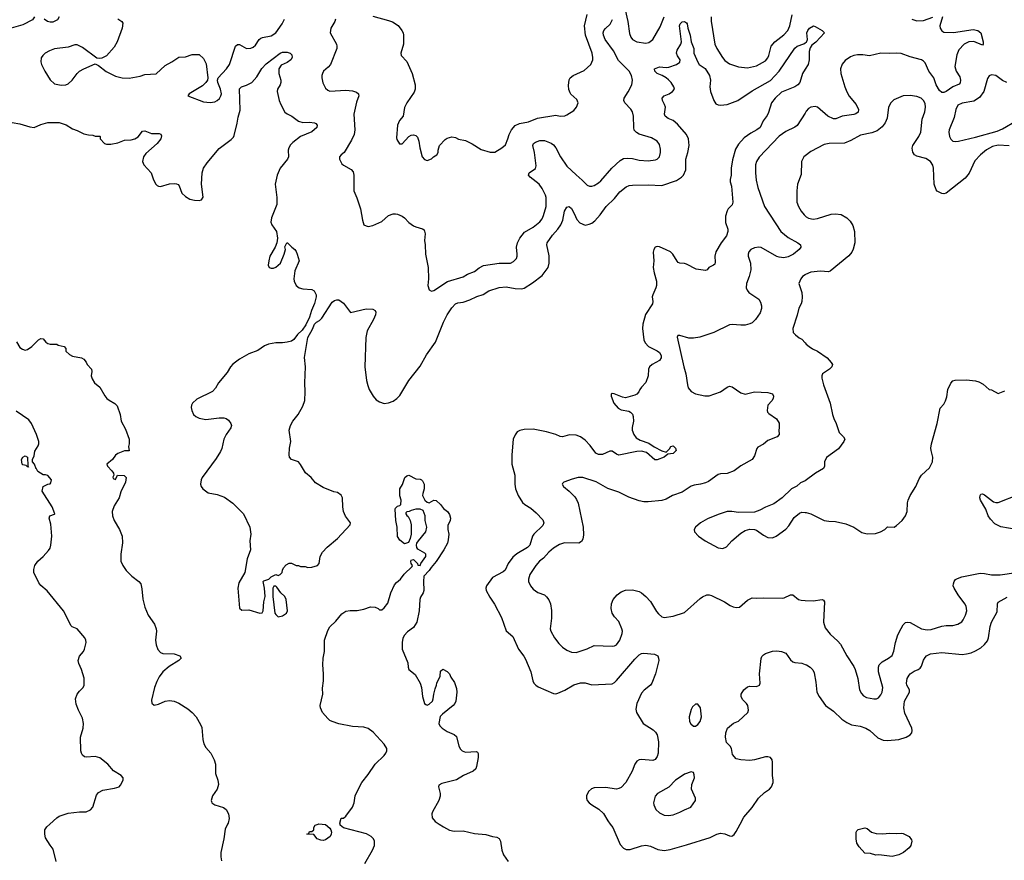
# Model space of a CAD drawing. Header units: inches. Extents: x 1793441 to 1900654, y 320892 to 470514.
# Tile 78 of 99: x 1853041 to 1861765, y 429680 to 437126. Entities that reach past the tile are written whole.
import ezdxf

# ---------------------------------------------------------------- set-up
doc = ezdxf.new("R2010")
doc.units = ezdxf.units.IN
doc.header["$MEASUREMENT"] = 0
for name, color, linetype in [('B8452', 7, 'Continuous'), ('B8453', 7, 'Continuous'), ('B8462', 7, 'Continuous'), ('B8463', 7, 'Continuous')]:
    doc.layers.add(name, color=color, linetype=linetype)

msp = doc.modelspace()

# ---------------------------------------------------------------- linework, layer by layer
at = {"layer": 'B8452', "color": 5}
for points, elevation in [([(1853363.9, 429670), (1853337.8, 429777.8), (1853310, 429813), (1853270, 429879.5), (1853262.8, 429910), (1853264.7, 429950), (1853282.9, 429977.1), (1853307.8, 430000)], 280), ([(1854883.1, 430000), (1854863.1, 429956.9), (1854850.3, 429870), (1854823.6, 429750), (1854823.6, 429710), (1854830, 429676)], 280), ([(1855720, 430000), (1855750, 429998), (1855790, 429964.7), (1855798.8, 429950), (1855802.8, 429930), (1855800.7, 429910), (1855790.8, 429890), (1855750, 429861.2), (1855730, 429854), (1855710, 429857.2), (1855678, 429870), (1855647.3, 429907.3), (1855586, 429910), (1855602, 429918), (1855610, 429934), (1855630, 429934), (1855646, 429950), (1855648, 429970), (1855658, 429990), (1855684.7, 430000)], 280), ([(1856098.4, 429650), (1856167.6, 429770), (1856183.6, 429810), (1856184.2, 429850), (1856176.2, 429870), (1856155.1, 429890), (1856114, 429914), (1855910, 429966.6), (1855881.2, 429990), (1855880.1, 430000)], 280), ([(1856756.6, 430000), (1856795.1, 429975.1), (1856850, 429946.7), (1856890, 429938.7), (1856970, 429939.5), (1857070, 429916), (1857170, 429908.8), (1857230, 429890.3), (1857270, 429884.4), (1857290, 429874), (1857300.3, 429850), (1857314, 429770), (1857326.7, 429726.7), (1857370.2, 429670.2)], 280), ([(1858274, 430000), (1858295.5, 429970), (1858360.6, 429820.6), (1858390, 429786), (1858415.2, 429775.2), (1858450, 429774.2), (1858550, 429806.7), (1858590, 429813.1), (1858630, 429805.3), (1858695.4, 429775.4), (1858750, 429767.5), (1858804.1, 429775.9), (1858950, 429815.3), (1859157.2, 429882.8), (1859217, 429910), (1859250, 429919.2), (1859290, 429914), (1859330, 429895.8), (1859350, 429894.4), (1859360.1, 429899.9), (1859372, 429908), (1859390, 429934), (1859424.3, 430000)], 320)]:
    msp.add_lwpolyline(points, dxfattribs=dict(at, elevation=elevation))
at = {"layer": 'B8453', "color": 5}
for points, elevation in [([(1858390, 437278.8), (1858430.2, 437110), (1858443.1, 437003.1), (1858454.7, 436970), (1858470, 436951.6), (1858510, 436930.2), (1858590, 436918.2), (1858614.9, 436925.1), (1858650, 436951.7), (1858716.5, 437063.5), (1858749.8, 437150)], 340), ([(1853173, 437150), (1853154.4, 437125.6), (1853070, 437079.8), (1852967, 437050)], 320), ([(1853910, 437134), (1853946.8, 437110), (1853954.4, 437094.4), (1853950.4, 437050), (1853904.4, 436930), (1853877.5, 436882.5), (1853810, 436807), (1853770, 436786), (1853750, 436781.2), (1853724.1, 436784.1), (1853598.8, 436878.8), (1853550, 436901.6), (1853530, 436902.2), (1853470, 436883.5), (1853350, 436867.3), (1853304, 436850), (1853267.3, 436830), (1853244.9, 436810), (1853232.5, 436787.5), (1853228.5, 436751.5), (1853234.4, 436730), (1853262.6, 436670), (1853312.1, 436592.1), (1853350, 436558), (1853410, 436545.5), (1853450, 436549), (1853470, 436556.5), (1853506.6, 436590), (1853549.7, 436650), (1853570, 436668.8), (1853610, 436691.8), (1853710, 436734.8), (1853740.5, 436720.5), (1853806.8, 436666.8), (1853890, 436625.3), (1853950, 436610.4), (1854012.5, 436607.5), (1854110, 436625.5), (1854150, 436639.1), (1854250, 436647.3), (1854330, 436720.5), (1854388.3, 436751.7), (1854450, 436793.4), (1854510, 436795.5), (1854570, 436818.8), (1854630, 436818), (1854670, 436782), (1854694.4, 436734.4), (1854708.5, 436611.5), (1854704.4, 436590), (1854691.5, 436568.5), (1854660.5, 436539.5), (1854542, 436470), (1854532, 436450), (1854670, 436397.6), (1854730, 436392.2), (1854770, 436398.4), (1854791.1, 436408.9), (1854812.4, 436427.6), (1854824.2, 436450), (1854828, 436470), (1854819.8, 436510), (1854797.4, 436570), (1854794.7, 436590), (1854800.5, 436610), (1854872.3, 436690), (1854898.7, 436730), (1854952.7, 436890), (1854970, 436904.9), (1854990, 436904.9), (1855050, 436870.4), (1855090, 436874.9), (1855110, 436883.6), (1855130, 436899.5), (1855164.2, 436950), (1855178.7, 436961.3), (1855192.1, 436967.9), (1855270, 436982.6), (1855310, 437010.2), (1855367.7, 437090), (1855386.6, 437130)], 340), ([(1853390.8, 437150), (1853376.3, 437123.7), (1853335.5, 437104.5), (1853310, 437103.7), (1853288.7, 437110), (1853259, 437130)], 320), ([(1855839.3, 437130), (1855834.4, 437110), (1855796.5, 437050), (1855791.8, 437010), (1855847.4, 436910), (1855852, 436890), (1855850.3, 436870), (1855793.7, 436730), (1855774.4, 436705.6), (1855734.4, 436670), (1855723.7, 436650), (1855717, 436630), (1855717, 436610), (1855727.9, 436567.9), (1855750, 436518), (1855770, 436501.3), (1855790, 436494), (1855930, 436500.9), (1855990, 436495.3), (1856024.7, 436484.7), (1856042.8, 436470), (1856044, 436464), (1856044.9, 436450), (1856024.7, 436395.3), (1856001.3, 436290), (1856010.3, 436150), (1856006, 436110), (1855982, 436058), (1855915.5, 435950), (1855890.8, 435930), (1855874.8, 435910), (1855874, 435890), (1855896.3, 435850), (1855910, 435836.3), (1855979, 435799), (1855996.9, 435776.9), (1856002, 435750), (1856002, 435610), (1856028.6, 435548.6), (1856060.5, 435450), (1856077.3, 435350), (1856091.3, 435310), (1856110, 435298.8), (1856130, 435294.8), (1856170, 435302), (1856250, 435338), (1856309.3, 435390), (1856350, 435406.7), (1856370, 435407), (1856390, 435403.7), (1856430, 435384.4), (1856450.5, 435370), (1856490, 435328), (1856530, 435300.5), (1856550, 435290.6), (1856610, 435274), (1856623.5, 435263.5), (1856634, 435230), (1856628.4, 435170), (1856634.9, 435130), (1856637.1, 435050), (1856660.7, 434930), (1856662.8, 434830), (1856656, 434770), (1856670, 434732), (1856690, 434721), (1856710, 434726), (1856832.9, 434807.1), (1856970, 434848.8), (1857007.6, 434872.4), (1857070, 434896.4), (1857110.9, 434929.1), (1857150, 434948.5), (1857290, 434969), (1857390, 434968.5), (1857417.1, 434982.9), (1857442.7, 435010), (1857449.5, 435030), (1857449.6, 435050), (1857442, 435110), (1857452.6, 435150), (1857471.1, 435190), (1857515, 435245), (1857590, 435286.5), (1857650, 435335.3), (1857670, 435362.4), (1857683.1, 435390), (1857705.7, 435470), (1857705.1, 435550), (1857700.5, 435570), (1857671.1, 435630), (1857643.5, 435670), (1857564.4, 435730), (1857549.8, 435750), (1857555.1, 435770), (1857611.9, 435808.1), (1857618, 435830), (1857603.2, 435950), (1857588, 436010), (1857593, 436030), (1857610, 436041.3), (1857650, 436056.6), (1857690, 436055.3), (1857750, 436031.1), (1857770, 436016.5), (1857792.7, 435990), (1857833.8, 435910), (1857890, 435828.9), (1857970, 435750.3), (1858025.5, 435705.5), (1858070, 435659.3), (1858090, 435650.4), (1858110, 435650.4), (1858130, 435657), (1858170, 435682), (1858190, 435699.5), (1858288.1, 435811.9), (1858361.4, 435878.6), (1858390, 435895.3), (1858430, 435899.6), (1858470, 435896.9), (1858530, 435882.3), (1858610, 435876.5), (1858674.9, 435885.1), (1858690, 435890.5), (1858709.5, 435910), (1858719.7, 435950), (1858719.3, 435979.3), (1858710, 436019), (1858689.4, 436050), (1858640.1, 436080.1), (1858530, 436111.8), (1858505.3, 436125.3), (1858486.5, 436146.5), (1858481.6, 436170), (1858478.5, 436270), (1858469.8, 436309.8), (1858454.6, 436334.6), (1858401.3, 436390), (1858394.7, 436410), (1858396.9, 436430), (1858433.6, 436486.4), (1858464.8, 436550), (1858469.8, 436590), (1858462.5, 436630), (1858441.8, 436670), (1858345.3, 436765.3), (1858303.2, 436850), (1858228.3, 436950), (1858212.7, 436990), (1858209.8, 437010.2), (1858216.9, 437030), (1858230, 437046.7), (1858273.1, 437086.9), (1858293.1, 437126.9)], 340), ([(1856170, 437156), (1856310, 437119.5), (1856345.4, 437105.4), (1856393.1, 437073.1), (1856428.4, 437030), (1856437.6, 437010), (1856440.4, 436990), (1856441.3, 436910), (1856418, 436830), (1856420.7, 436810), (1856470, 436754), (1856484.4, 436730), (1856517.1, 436650), (1856546, 436550), (1856545.5, 436510), (1856535.6, 436484.4), (1856470.5, 436390), (1856450, 436348), (1856438.8, 436270), (1856407.5, 436232.5), (1856387.3, 436190), (1856379.8, 436079.8), (1856383.5, 436063.5), (1856406.4, 436026.4), (1856430, 436026.8), (1856489.6, 436090.4), (1856510, 436102.8), (1856530, 436106.8), (1856550, 436101), (1856564.5, 436084.5), (1856578.8, 436050), (1856586, 435990), (1856606, 435910), (1856627.5, 435887.5), (1856650, 435878), (1856690, 435892), (1856708.9, 435911.1), (1856738, 435930), (1856748, 435950), (1856748.7, 435970), (1856762, 436010), (1856810, 436064.7), (1856830, 436076), (1856870, 436086.8), (1856902, 436082), (1856930, 436066), (1856990, 436056), (1857050, 436026), (1857130, 435976), (1857210, 435951), (1857250, 435951), (1857314, 435990), (1857344.1, 436015.9), (1857367.3, 436070), (1857378, 436110), (1857397.4, 436150), (1857431.7, 436188.3), (1857470, 436206), (1857550, 436220.9), (1857630, 436253.4), (1857790, 436280.7), (1857830.9, 436270.9), (1857870, 436274.8), (1857890, 436282.8), (1857950, 436321), (1857973.2, 436350), (1857989, 436390), (1857978.6, 436418.6), (1857925.1, 436465.1), (1857917, 436477), (1857907.2, 436507.2), (1857902.5, 436542.5), (1857908, 436592), (1857918, 436610), (1857945.2, 436630), (1858043.6, 436676.4), (1858101.2, 436730), (1858118, 436770), (1858119.5, 436790), (1858111.8, 436828.2), (1858054.6, 436990), (1858044.4, 437070), (1858070, 437170.5)], 360), ([(1859166.7, 437150), (1859167.1, 437112.9), (1859200.2, 436910), (1859216.5, 436870), (1859267.6, 436790), (1859290, 436763.6), (1859330, 436734), (1859410, 436706.7), (1859490, 436700.3), (1859570, 436716.5), (1859650, 436762.3), (1859670, 436788.5), (1859678.8, 436810), (1859698, 436890), (1859732.1, 436930), (1859810, 436991.9), (1859846.5, 437030), (1859863.7, 437070), (1859885, 437170)], 340), ([(1852975.3, 436215.3), (1853043.9, 436203.9), (1853130, 436176.3), (1853170, 436170.8), (1853230, 436196), (1853290, 436214.8), (1853390, 436216), (1853454.4, 436194.4), (1853510, 436158), (1853550, 436144.7), (1853610, 436116), (1853650, 436104.7), (1853690, 436102), (1853710, 436094), (1853750, 436094), (1853754, 436090), (1853754, 436070), (1853794, 436030), (1853810, 436022), (1853850, 436022.8), (1853910, 436036.3), (1853970, 436057.6), (1854030, 436062.2), (1854062.7, 436070), (1854090.7, 436089.3), (1854130, 436139.5), (1854150, 436142), (1854210, 436117.4), (1854278.3, 436118.3), (1854291.8, 436111.8), (1854297, 436097), (1854292, 436070), (1854258, 436030), (1854159.3, 435940.7), (1854137.1, 435910), (1854129.4, 435870), (1854140.1, 435840.1), (1854205.3, 435770), (1854227, 435707), (1854247.4, 435667.4), (1854258, 435658), (1854270, 435650.6), (1854290, 435648.2), (1854370, 435672.4), (1854410, 435674.4), (1854430.4, 435670.4), (1854444.4, 435664.4), (1854453.7, 435653.7), (1854479.3, 435590), (1854510, 435558.4), (1854550, 435537), (1854590, 435526), (1854630, 435523.1), (1854652.3, 435530), (1854665.8, 435554.2), (1854652.4, 435670), (1854656.8, 435770), (1854669.8, 435810), (1854702, 435858), (1854810, 435984.6), (1854914.6, 436065.4), (1854934.3, 436085.7), (1854940.6, 436099.4), (1854969, 436210), (1854976.4, 436263.6), (1854994.4, 436325.6), (1854990, 436514), (1855007.8, 436532.2), (1855050, 436544.7), (1855097.4, 436570), (1855141.2, 436618.8), (1855186.8, 436693.2), (1855223.9, 436736.1), (1855350, 436830.4), (1855370, 436838), (1855410, 436837.3), (1855438, 436830), (1855453.4, 436813.4), (1855454.8, 436790), (1855444, 436770), (1855410, 436745.6), (1855357.5, 436722.5), (1855338.4, 436690), (1855335.8, 436650), (1855354, 436590), (1855354.8, 436570), (1855350, 436548), (1855324.7, 436510), (1855322, 436490), (1855340.5, 436410), (1855353.5, 436373.5), (1855390, 436306), (1855410, 436290.4), (1855451.5, 436271.5), (1855510, 436226), (1855550, 436215.6), (1855610, 436217.4), (1855651.8, 436211.8), (1855665.5, 436205.5), (1855677.3, 436190), (1855674, 436170), (1855630, 436133.6), (1855530.2, 436089.8), (1855461.5, 436038.5), (1855441.6, 436018.4), (1855424.4, 435990), (1855419.5, 435970), (1855421.5, 435910), (1855414.9, 435890), (1855350.2, 435809.8), (1855321.1, 435750), (1855305.3, 435670), (1855318.9, 435550), (1855318.7, 435490), (1855272.2, 435370), (1855267.3, 435332.7), (1855275.8, 435310), (1855318, 435250), (1855326.4, 435190), (1855319.3, 435150), (1855303.7, 435110), (1855258.7, 435030), (1855247.2, 434990), (1855243, 434950), (1855250.6, 434930.6), (1855270, 434924.9), (1855290, 434926), (1855310, 434933.4), (1855351.3, 434968.7), (1855384, 435050), (1855395.3, 435090), (1855390, 435114), (1855408, 435150), (1855414, 435150), (1855452, 435110), (1855478, 435090), (1855490, 435072), (1855501, 435050), (1855518, 434990), (1855478, 434902), (1855468.7, 434830), (1855472.2, 434810), (1855491.7, 434771.7), (1855516, 434750), (1855550, 434741.6), (1855630, 434736.3), (1855650, 434722.8), (1855667.5, 434687.5), (1855667.7, 434670), (1855652.9, 434612.9), (1855625.2, 434550), (1855610.2, 434489.8), (1855576.3, 434423.7), (1855544.5, 434375.5), (1855503.4, 434336.6), (1855470, 434292.7), (1855450, 434279.5), (1855410, 434268), (1855370, 434263), (1855310, 434264.7), (1855247, 434253), (1855210, 434237.4), (1855150, 434196.9), (1855070, 434164.7), (1854990, 434117.4), (1854930, 434073.3), (1854910, 434051.6), (1854879, 434001), (1854803.1, 433910), (1854777.5, 433862.5), (1854750, 433832), (1854610, 433765.1), (1854572.7, 433730), (1854563.1, 433710), (1854561.3, 433690), (1854565.1, 433665.1), (1854581.6, 433630), (1854602, 433610), (1854630, 433595.8), (1854690, 433585.3), (1854810, 433599.5), (1854850, 433598.4), (1854870, 433592.4), (1854890, 433578), (1854913.4, 433550), (1854918, 433530), (1854913, 433510), (1854870.4, 433450), (1854850.4, 433410), (1854831.3, 433328.7), (1854820, 433300), (1854781.1, 433238.9), (1854659.1, 433070), (1854647.7, 433050), (1854643.8, 433010), (1854650.5, 432990), (1854664.9, 432970), (1854710, 432935.5), (1854790, 432919.5), (1854856.7, 432896.7), (1854930, 432843), (1855024.9, 432750), (1855079.1, 432630), (1855090.6, 432570), (1855079.1, 432510), (1855084.9, 432430), (1855058, 432350), (1855034.8, 432230), (1854983.4, 432136.6), (1854972.7, 432090), (1854990, 431914), (1855010, 431896), (1855070, 431898.4), (1855170, 431867.4), (1855190, 431870.6), (1855199.1, 431890), (1855205.7, 431970), (1855215.9, 432015.9), (1855209.3, 432090), (1855198, 432150), (1855204, 432156), (1855248.9, 432171.1), (1855270, 432192), (1855310, 432212), (1855330, 432202), (1855350, 432212), (1855368, 432230), (1855368.7, 432250), (1855378, 432270), (1855403.1, 432296.9), (1855428.4, 432311.6), (1855450, 432311.3), (1855490, 432292), (1855511.1, 432291.1), (1855530, 432282), (1855570, 432281), (1855594.4, 432274.4), (1855630, 432275.5), (1855679, 432290), (1855695.1, 432310), (1855703.7, 432370), (1855724.5, 432410), (1855766.4, 432453.6), (1855858.4, 432530), (1855969.4, 432650), (1855971.6, 432670), (1855928.6, 432728.6), (1855911.1, 432770), (1855903.1, 432810), (1855901.3, 432890), (1855890, 432915.1), (1855857.4, 432937.4), (1855824.4, 432944.4), (1855730, 432981.3), (1855662.5, 433022.5), (1855622.4, 433070), (1855573.1, 433113.1), (1855530, 433186), (1855510, 433209.4), (1855449.7, 433229.7), (1855431.5, 433251.5), (1855427.8, 433270), (1855431.1, 433330), (1855442.6, 433390), (1855429.7, 433490), (1855439.7, 433530), (1855460.7, 433570), (1855509.6, 433630), (1855550, 433702.8), (1855566.9, 433753.1), (1855571.9, 433828.1), (1855568.6, 433910), (1855572.6, 434050), (1855565.3, 434134.7), (1855593.2, 434310), (1855635.8, 434384.2), (1855654.5, 434430), (1855670, 434445.5), (1855698.8, 434461.2), (1855718.9, 434481.1), (1855810, 434624), (1855830, 434637.3), (1855850, 434644), (1855870, 434644), (1855910, 434613.4), (1855970.8, 434530.8), (1856110, 434564.2), (1856170, 434562), (1856190.5, 434550.5), (1856195.2, 434535.2), (1856194, 434510), (1856177, 434470), (1856120.9, 434370), (1856107.9, 434310), (1856098, 434050), (1856113.1, 433930), (1856124.4, 433884.4), (1856138.4, 433850), (1856172.2, 433790), (1856198.7, 433758.7), (1856230, 433739.5), (1856270, 433727.2), (1856310, 433731.8), (1856350, 433747.4), (1856383.6, 433770), (1856410, 433797.1), (1856489.2, 433930.7), (1856590, 434058), (1856644, 434156), (1856724.8, 434270), (1856794.9, 434445.1), (1856828.5, 434511.5), (1856870, 434573.4), (1856903, 434610), (1856922.3, 434617.7), (1856970, 434624.7), (1857030, 434645.2), (1857090, 434673), (1857147.8, 434692.2), (1857197.3, 434722.7), (1857290, 434753.8), (1857350, 434759.1), (1857430, 434744.4), (1857490, 434740.9), (1857510, 434747.6), (1857586, 434794), (1857670, 434858.9), (1857723.1, 434930), (1857732.8, 434970), (1857733.2, 435033.2), (1857710.8, 435130), (1857715.8, 435150), (1857762.6, 435217.4), (1857808.3, 435270), (1857836.2, 435310), (1857854.2, 435350), (1857868.4, 435430), (1857890, 435465.3), (1857910, 435470.4), (1857930, 435454), (1857954.7, 435410), (1857976.7, 435356.7), (1858005, 435325), (1858050, 435306.3), (1858086.7, 435313.3), (1858110, 435323.6), (1858136.9, 435343.1), (1858183.9, 435396.1), (1858236, 435470), (1858310, 435542.7), (1858357.7, 435602.3), (1858413.5, 435646.5), (1858442.4, 435657.6), (1858470, 435660.7), (1858610, 435662.3), (1858730, 435655.8), (1858859.1, 435700.9), (1858906, 435730), (1858923.5, 435750), (1858943.1, 435796.9), (1858942.7, 435890), (1858962, 435950), (1858972, 436010), (1858966.2, 436070), (1858947.9, 436110), (1858870, 436200.3), (1858830, 436231.7), (1858787.6, 436250), (1858760.5, 436270), (1858754, 436290), (1858762.7, 436350), (1858755.3, 436375.3), (1858735.8, 436410), (1858733.3, 436430), (1858750, 436452.4), (1858794, 436470), (1858824, 436490), (1858841.2, 436510), (1858838, 436530), (1858813, 436570), (1858790, 436594), (1858770, 436611), (1858732.5, 436632.5), (1858689.6, 436650), (1858667, 436670), (1858665.2, 436690), (1858710, 436706.7), (1858770, 436700.8), (1858793.5, 436706.5), (1858859, 436730), (1858889, 436750), (1858893.2, 436770), (1858870, 436805.2), (1858861.3, 436830), (1858864.9, 436855.1), (1858898.4, 436910), (1858903.6, 436930), (1858886.8, 437070), (1858892.3, 437090), (1858910, 437105.5), (1858930.4, 437110.4), (1858950, 437098.8), (1858954.4, 437090), (1858962, 437050), (1858982.7, 436990), (1858990.2, 436930), (1859012.9, 436870), (1859014.9, 436830), (1859048.9, 436750), (1859061.7, 436730), (1859113.3, 436693.4), (1859153.2, 436630), (1859161.3, 436590), (1859156.1, 436530), (1859161.3, 436490), (1859191.2, 436411.2), (1859210, 436381.6), (1859230, 436371.8), (1859249.1, 436369.1), (1859310, 436374.2), (1859404.2, 436410), (1859530, 436496.9), (1859691.7, 436588.3), (1859770.5, 436669.5), (1859907.4, 436872.6), (1859930, 436890.3), (1859988.2, 436911.8), (1860000, 436919.6)], 320), ([(1860000, 436687.2), (1859977, 436650), (1859952.7, 436570), (1859936.5, 436550), (1859910.1, 436529.9), (1859790, 436483.5), (1859734, 436430), (1859702.4, 436390), (1859675.5, 436304.5), (1859662.2, 436277.8), (1859626.8, 436230), (1859600.2, 436170), (1859571.1, 436148.9), (1859518.1, 436121.9), (1859459.7, 436080.3), (1859410, 436023.1), (1859382.6, 435977.4), (1859355.6, 435884.4), (1859345.4, 435810), (1859344.5, 435750), (1859335.5, 435710), (1859336.5, 435690), (1859348.2, 435650), (1859359.6, 435510), (1859353.2, 435486.8), (1859318.4, 435450), (1859307.9, 435432.1), (1859294.7, 435385.3), (1859294, 435330), (1859314, 435270), (1859316.3, 435250), (1859303.7, 435210), (1859254.9, 435150), (1859209.2, 435070), (1859198.6, 435030), (1859203.4, 434976.6), (1859199, 434961), (1859189, 434951), (1859147.7, 434930), (1859130.7, 434909.3), (1859116.7, 434903.3), (1859035.8, 434915.8), (1858950, 434961.5), (1858930, 434967.3), (1858890, 434968.2), (1858875.6, 434975.6), (1858865.4, 434985.4), (1858827.6, 435050), (1858808, 435068), (1858770, 435087.9), (1858710, 435113.1), (1858690, 435116.8), (1858670.2, 435109.8), (1858659.6, 435090), (1858654.8, 435065.2), (1858658.7, 434990), (1858654.3, 434930), (1858662.9, 434882.9), (1858684.2, 434810), (1858683.1, 434770), (1858678.3, 434750), (1858650.3, 434690), (1858646, 434670), (1858650.3, 434630), (1858646.4, 434610), (1858584.6, 434515.4), (1858561.3, 434430), (1858558, 434390), (1858571.6, 434290), (1858582, 434262), (1858611.1, 434231.1), (1858690, 434193.4), (1858710, 434176.5), (1858724.9, 434150), (1858724.6, 434130), (1858710, 434107.3), (1858643.8, 434070), (1858622, 434050), (1858613.7, 434030), (1858608.4, 433970), (1858588.8, 433911.2), (1858550, 433869.3), (1858535.5, 433850), (1858528, 433830), (1858510.3, 433809.7), (1858490, 433798.7), (1858410, 433776.3), (1858380.7, 433780.7), (1858307.1, 433812.9), (1858290, 433814), (1858282, 433810), (1858280.7, 433790), (1858305.5, 433730), (1858344.7, 433684.7), (1858370, 433670.7), (1858438.3, 433658.3), (1858453.4, 433650), (1858470.3, 433630.3), (1858477.6, 433610), (1858478.7, 433570), (1858467.3, 433512.7), (1858468.7, 433490), (1858481.3, 433450), (1858503, 433423), (1858539.9, 433399.9), (1858614.3, 433374.3), (1858662, 433342), (1858730, 433305.5), (1858770, 433296), (1858797, 433323), (1858810, 433344.7), (1858830, 433350.8), (1858851, 433330), (1858856, 433310), (1858830, 433282.7), (1858782.8, 433277.2), (1858750, 433249.6), (1858690, 433227.6), (1858668.3, 433228.3), (1858593.4, 433293.4), (1858550, 433303.5), (1858510, 433301.1), (1858350, 433268.3), (1858330, 433276.3), (1858290, 433302.9), (1858270, 433303.6), (1858205.2, 433274.8), (1858170, 433273.3), (1858146.2, 433286.2), (1858095.4, 433355.4), (1858050, 433402), (1858010, 433430.8), (1857970, 433446.2), (1857913, 433447), (1857849.7, 433429.7), (1857830, 433432.6), (1857790, 433452.1), (1857710, 433476), (1857590, 433498.9), (1857510, 433496.9), (1857472.7, 433487.3), (1857450, 433474.7), (1857430, 433449.4), (1857414.3, 433410), (1857401.5, 433270), (1857402.3, 433190), (1857427, 433090), (1857428.9, 433010), (1857434.9, 432970), (1857457.3, 432910), (1857495.2, 432850), (1857517, 432830), (1857570, 432798.5), (1857617.2, 432757.2), (1857674.7, 432694.7), (1857684.2, 432670), (1857675.3, 432644.7), (1857597.7, 432570), (1857586, 432550), (1857559.5, 432470), (1857539.3, 432450), (1857447, 432393), (1857410, 432364.7), (1857370.3, 432310), (1857342, 432250), (1857326.1, 432233.9), (1857230, 432185.4), (1857175.8, 432110), (1857170.4, 432090), (1857174.4, 432070), (1857206.7, 432010), (1857249.2, 431949.2), (1857308.7, 431830), (1857351.7, 431711.7), (1857410, 431662), (1857461.3, 431550), (1857507.4, 431487.4), (1857521.2, 431461.2), (1857570.4, 431350), (1857588.5, 431270), (1857597.1, 431250), (1857613.4, 431230), (1857635.9, 431215.9), (1857770, 431158.3), (1857790, 431155.6), (1857810, 431160.3), (1857870, 431187.4), (1857950, 431232.9), (1858010, 431252.9), (1858050, 431253.1), (1858110, 431234.6), (1858290, 431244.2), (1858310, 431254.9), (1858328.1, 431271.9), (1858490, 431461.3), (1858530, 431499.5), (1858550, 431510.4), (1858570, 431514), (1858665.7, 431505.7), (1858694, 431490), (1858701.6, 431470), (1858702.4, 431450), (1858673.7, 431330), (1858643.1, 431250), (1858630.2, 431229.8), (1858572.6, 431187.4), (1858550, 431158.7), (1858509.2, 431070), (1858498.7, 431018.7), (1858506.4, 430990), (1858565.5, 430890), (1858654.8, 430834.8), (1858674.9, 430814.9), (1858690.2, 430790.2), (1858701.7, 430730), (1858698.7, 430630), (1858690, 430599), (1858670, 430572.7), (1858650, 430563.6), (1858550, 430573.3), (1858530, 430569.8), (1858510, 430558.7), (1858490.2, 430529.8), (1858468.9, 430470), (1858411.2, 430370), (1858370, 430325.6), (1858350, 430314.6), (1858330, 430310.7), (1858230, 430323.8), (1858130, 430322.4), (1858106.6, 430313.4), (1858081.6, 430290), (1858064.4, 430250), (1858063.8, 430230), (1858068.2, 430210), (1858085.5, 430190), (1858110.6, 430170), (1858173.6, 430133.6), (1858214.4, 430094.4), (1858252.6, 430030), (1858274, 430000)], 320), ([(1860000, 436298.7), (1859930, 436187.8), (1859910, 436173.3), (1859830, 436134.3), (1859770, 436094), (1859591.3, 435908.7), (1859568.7, 435870), (1859560.2, 435839.8), (1859559.6, 435770), (1859565.4, 435705.4), (1859579.9, 435639.9), (1859638.9, 435470), (1859786, 435250), (1859850, 435196.4), (1859934.8, 435150), (1859958.8, 435130), (1859960.7, 435110), (1859947.3, 435090), (1859897.1, 435050), (1859850, 435026), (1859810, 435017.6), (1859770, 435020.8), (1859747.8, 435027.8), (1859610, 435108.4), (1859590, 435111.1), (1859550, 435105.4), (1859519.1, 435090), (1859500.4, 435070), (1859494, 435050), (1859495.3, 435030), (1859515.5, 434970), (1859518.8, 434910), (1859505.2, 434850), (1859481.8, 434790), (1859478.5, 434750), (1859485.2, 434730), (1859500.3, 434710), (1859588.8, 434648.8), (1859604.4, 434624.4), (1859613.5, 434590), (1859613.5, 434566.5), (1859601.3, 434530), (1859559.8, 434470), (1859530, 434441.8), (1859510, 434431.4), (1859470, 434420.7), (1859430, 434419.4), (1859353.8, 434426.2), (1859330, 434422.9), (1859190, 434356.2), (1859067.1, 434312.9), (1859010, 434304.2), (1858970, 434304.7), (1858890, 434329), (1858871.6, 434328.4), (1858867.1, 434312.9), (1858924.2, 434050), (1858943.1, 433990), (1858956.4, 433890), (1858965.1, 433865.1), (1858990, 433833), (1859030, 433812.2), (1859070, 433801.3), (1859110, 433794), (1859150, 433795.3), (1859249.3, 433830), (1859309, 433871), (1859330, 433878.3), (1859353.5, 433873.5), (1859430, 433820.4), (1859470, 433808), (1859551.9, 433828.1), (1859670, 433823.1), (1859710.3, 433810.3), (1859719.1, 433790), (1859715.5, 433770), (1859704.9, 433750), (1859670.5, 433710), (1859664.4, 433664.4), (1859667.7, 433650), (1859678, 433638), (1859744.9, 433590), (1859770, 433551), (1859770.5, 433509.5), (1859766, 433490), (1859770.7, 433450), (1859751.3, 433430), (1859670, 433399.5), (1859630, 433365.2), (1859581.6, 433338.4), (1859573.2, 433326.8), (1859550, 433262), (1859530, 433229.2), (1859430, 433175.1), (1859370, 433129.3), (1859310, 433105.2), (1859250, 433103.7), (1859230, 433098), (1859144.4, 433035.6), (1859118, 433022), (1859072, 433010), (1859016.2, 433003.8), (1858990, 432995.1), (1858910, 432941.6), (1858826, 432910), (1858770, 432878.4), (1858730, 432867), (1858610, 432854.5), (1858570, 432856.2), (1858530, 432864.2), (1858437.3, 432897.3), (1858350, 432942), (1858252.1, 432972.1), (1858150, 433033), (1858030, 433069.4), (1857990, 433069.4), (1857937.2, 433057.2), (1857862, 433030), (1857850, 433018), (1857846, 433010), (1857858, 432990), (1857910, 432948), (1857959.4, 432899.4), (1857975.8, 432875.8), (1857990, 432842.8), (1858034, 432630), (1858036.3, 432563.7), (1858030, 432524), (1858017.3, 432502.7), (1857996, 432490), (1857868.2, 432491.8), (1857824.2, 432475.8), (1857770, 432443.1), (1857730, 432408.7), (1857682.6, 432357.4), (1857647.6, 432330), (1857613.7, 432290), (1857562.4, 432210), (1857550.6, 432170.6), (1857550.5, 432150), (1857568, 432110), (1857590, 432080.7), (1857630.4, 432050.4), (1857690, 432030.5), (1857710, 432013.4), (1857730, 431987.3), (1857745.3, 431950), (1857753.5, 431893.5), (1857754.3, 431825.7), (1857740.4, 431730), (1857746, 431710), (1857779.3, 431650), (1857819.3, 431599.3), (1857850, 431568.2), (1857890, 431540.5), (1857930, 431522.4), (1857970, 431519.5), (1858070, 431553.4), (1858130, 431583.8), (1858290, 431575.5), (1858310, 431578), (1858330, 431588), (1858358.3, 431630), (1858378.7, 431690), (1858380.7, 431710), (1858377, 431730), (1858350, 431794), (1858310, 431837.2), (1858291.8, 431870), (1858282.4, 431910), (1858285.1, 431950), (1858299.7, 431990), (1858334, 432030), (1858370, 432057.6), (1858410, 432073.7), (1858470, 432075.8), (1858530, 432060.4), (1858550, 432050.3), (1858590, 432015.9), (1858630, 431971.1), (1858683.3, 431883.3), (1858701.8, 431861.8), (1858730, 431837.5), (1858750, 431830.9), (1858830, 431842.5), (1858930, 431875.3), (1859070, 431998.4), (1859090, 432014), (1859130, 432032.4), (1859150, 432032.6), (1859170, 432025.3), (1859284.4, 431970), (1859336.6, 431936.6), (1859363.5, 431923.5), (1859390, 431917.7), (1859417.1, 431922.9), (1859490, 431984), (1859530, 432003.8), (1859570, 432000.5), (1859630, 432005.5), (1859797.5, 432002.5), (1859814.5, 432005.5), (1859870, 432030.8), (1859890, 432031), (1859941, 431990), (1859963.4, 431983.4), (1860000, 431982.1)], 340), ([(1860000, 435919.4), (1859988, 435910), (1859966.7, 435870), (1859964.7, 435755.3), (1859933.4, 435670), (1859926, 435610), (1859927, 435510), (1859941.1, 435470), (1859964.6, 435430), (1859990, 435395.8), (1860000, 435387.7)], 360), ([(1860000, 434867), (1859977.3, 434850), (1859960.7, 434830), (1859942.8, 434790), (1859970.5, 434710), (1859974.9, 434670), (1859970.4, 434630), (1859965.5, 434610), (1859944.9, 434570), (1859930, 434508), (1859890.7, 434390), (1859894.8, 434354.8), (1859913.7, 434333.7), (1859947.3, 434307.3), (1859970, 434296), (1860000, 434262.2)], 360), ([(1853013.7, 434273.7), (1853043.5, 434223.5), (1853066.4, 434206.4), (1853090, 434198), (1853110, 434204.7), (1853148, 434230), (1853209.3, 434290.7), (1853230, 434301), (1853250, 434298), (1853272, 434270), (1853290, 434258), (1853310, 434252), (1853370, 434252), (1853383.6, 434243.6), (1853434, 434230), (1853450, 434214), (1853451.3, 434190), (1853481.4, 434161.4), (1853510, 434146), (1853590, 434131), (1853610, 434118), (1853630, 434092), (1853638, 434070), (1853678, 434030), (1853681, 434010), (1853676, 433970), (1853683.5, 433943.5), (1853704.7, 433910), (1853750.4, 433870.4), (1853794.9, 433794.9), (1853814.8, 433770), (1853834.2, 433754.2), (1853885.7, 433725.7), (1853904.9, 433704.9), (1853932.4, 433630), (1853940.5, 433570), (1853977.8, 433497.8), (1854012, 433410), (1854012.3, 433367.7), (1854006.4, 433346.4), (1854012.7, 433307.3), (1853970, 433306), (1853910, 433284), (1853890, 433268.7), (1853862.8, 433230), (1853812, 433190), (1853818, 433170), (1853858.8, 433130), (1853872, 433110), (1853874, 433090), (1853866, 433074), (1853870, 433062), (1853890, 433054), (1853908.9, 433091.1), (1853967.1, 433087.1), (1853986, 433070), (1853979.1, 433030), (1853937.5, 432942.5), (1853923, 432890), (1853879.3, 432820.7), (1853860.4, 432770), (1853864.9, 432730), (1853878, 432690), (1853927, 432610), (1853950.3, 432550), (1853951.7, 432491.7), (1853936.9, 432390), (1853937.4, 432330), (1853953.7, 432290), (1853985.9, 432245.9), (1854036, 432196), (1854096, 432150), (1854114, 432130), (1854123.7, 432083.7), (1854132.8, 431992.8), (1854150, 431921), (1854179.3, 431850), (1854234.4, 431770), (1854250.6, 431730), (1854252.7, 431710), (1854243.1, 431630), (1854249.1, 431589.1), (1854265.5, 431545.5), (1854290, 431520.4), (1854310, 431512.2), (1854411.3, 431510), (1854461, 431490), (1854470.8, 431470), (1854451, 431450), (1854364.9, 431395.1), (1854310.3, 431349.7), (1854276.1, 431303.9), (1854255.6, 431264.4), (1854236.5, 431210), (1854210, 431098), (1854210.6, 431070.6), (1854234, 431054), (1854270, 431062.4), (1854330.4, 431090.4), (1854370, 431095.8), (1854410, 431088.5), (1854450, 431072), (1854530, 431022), (1854570.4, 430990), (1854603.7, 430950), (1854643.4, 430883.4), (1854654.7, 430854.7), (1854663.1, 430750), (1854671.8, 430710), (1854690, 430679.3), (1854734.9, 430630), (1854765.5, 430570), (1854774.9, 430530), (1854776.3, 430450), (1854797.3, 430390), (1854802, 430350), (1854790.4, 430310), (1854750.4, 430250), (1854738, 430210), (1854740.4, 430200.4), (1854744, 430190), (1854770, 430170.5), (1854846.9, 430146.9), (1854870, 430130.6), (1854890, 430091.3), (1854896.4, 430050), (1854887.7, 430010), (1854883.1, 430000)], 280), ([(1853307.8, 430000), (1853370, 430057), (1853390, 430070.2), (1853470, 430096.1), (1853570, 430110.4), (1853630, 430108.5), (1853670, 430126), (1853690, 430151), (1853723, 430257), (1853738.4, 430281.6), (1853778, 430302), (1853882.5, 430317.5), (1853922, 430330), (1853934.8, 430345.2), (1853957.2, 430390), (1853959, 430410), (1853939, 430430), (1853873.1, 430473.1), (1853820.9, 430530), (1853750, 430587), (1853710, 430599.6), (1853630, 430593.2), (1853616.5, 430596.5), (1853599, 430610), (1853590, 430628), (1853583.7, 430650), (1853580.5, 430770), (1853602.4, 430850), (1853607.3, 430890), (1853597.4, 430937.4), (1853561.6, 431010), (1853542.6, 431062.6), (1853536.9, 431110), (1853550, 431150.7), (1853570, 431179.1), (1853604.5, 431210), (1853613.3, 431230), (1853612.5, 431292.5), (1853589.6, 431370), (1853564, 431424), (1853560.5, 431450), (1853571.2, 431488.8), (1853606, 431530), (1853616, 431550), (1853629.3, 431610), (1853626, 431630), (1853617.2, 431650), (1853550, 431729), (1853507.3, 431747.3), (1853497.5, 431757.5), (1853429.3, 431890), (1853285.7, 432065.7), (1853230, 432113.3), (1853210, 432138.7), (1853167.6, 432230), (1853165.6, 432254.4), (1853176, 432290), (1853202.7, 432330), (1853249.6, 432370.4), (1853297.2, 432422.8), (1853310, 432444.7), (1853316.9, 432470), (1853325.6, 432550), (1853318.4, 432658.4), (1853302, 432710), (1853309.4, 432730.6), (1853350, 432744.7), (1853354, 432750), (1853329, 432810), (1853239, 432950), (1853249.2, 432990.8), (1853290, 433012), (1853310, 433014), (1853316.4, 433023.6), (1853322, 433050), (1853290, 433088), (1853270, 433095.3), (1853250, 433095.3), (1853203.1, 433123.1), (1853190, 433146), (1853186, 433146), (1853173.2, 433190), (1853155.3, 433210), (1853154, 433230), (1853170, 433262), (1853175.9, 433304.1), (1853204.5, 433350), (1853209.6, 433370), (1853209.6, 433390), (1853191.1, 433450), (1853145.3, 433550), (1853122.3, 433582.3), (1853010, 433659.1)], 280), ([(1855880.1, 430000), (1855879, 430010), (1855890, 430054), (1855910, 430054), (1855930, 430072), (1855989.3, 430150), (1856006, 430190), (1856014.5, 430250), (1856022, 430270), (1856073.6, 430370), (1856130, 430440.5), (1856189.8, 430530.2), (1856270, 430608.5), (1856286.3, 430630), (1856295.1, 430650), (1856294.8, 430670), (1856270, 430708), (1856173.7, 430813.7), (1856127.2, 430847.2), (1856090, 430858.2), (1855990, 430864.6), (1855870, 430889), (1855810, 430907.8), (1855790, 430918.5), (1855770, 430935.1), (1855725.4, 430990), (1855706, 431030), (1855702, 431050), (1855726, 431150), (1855724.1, 431204.1), (1855731.7, 431268.3), (1855733, 431330), (1855727, 431410), (1855729.8, 431470.2), (1855740.7, 431530), (1855740.4, 431630), (1855770, 431714.8), (1855790, 431747.7), (1855842.3, 431797.7), (1855896.3, 431863.7), (1855930, 431885.3), (1855970, 431891.8), (1856030, 431892.2), (1856090, 431904.9), (1856150, 431925.5), (1856190, 431922), (1856218, 431910), (1856230, 431898), (1856250, 431898), (1856270, 431916), (1856301.6, 431958.4), (1856328.3, 432050), (1856361.4, 432118.6), (1856379.3, 432140.7), (1856415.1, 432170), (1856446.7, 432213.3), (1856518, 432282), (1856522, 432290), (1856509.4, 432309.4), (1856506.3, 432326.3), (1856510, 432338), (1856530, 432342.8), (1856566, 432310), (1856570, 432294), (1856590, 432292), (1856596, 432310), (1856640.9, 432370), (1856639.3, 432390), (1856630, 432401.2), (1856570, 432435.3), (1856559, 432450), (1856557.2, 432470), (1856561.2, 432490), (1856573.2, 432510), (1856639, 432590), (1856649.2, 432630), (1856633.2, 432690), (1856634, 432730), (1856617.2, 432777.2), (1856590, 432788.7), (1856550, 432788.7), (1856510, 432778), (1856491.6, 432768.4), (1856472.7, 432767.3), (1856463.6, 432756.4), (1856462, 432750), (1856470, 432734), (1856483.6, 432723.6), (1856502, 432690), (1856510.8, 432650), (1856510.8, 432570), (1856501, 432530), (1856484.7, 432495.3), (1856450, 432484), (1856410, 432515.1), (1856387.7, 432547.7), (1856384.4, 432630), (1856373.3, 432690), (1856367.6, 432790), (1856370, 432798), (1856390, 432818), (1856410, 432822), (1856418, 432830), (1856422, 432870), (1856409.5, 432909.5), (1856409.6, 432970), (1856432.1, 433007.9), (1856454, 433070), (1856470, 433086), (1856490, 433090.4), (1856550, 433058.8), (1856590, 433056), (1856602, 433050), (1856610, 433042), (1856624.7, 433010), (1856624.7, 432970), (1856611.6, 432928.4), (1856611.3, 432910), (1856631.3, 432870), (1856650, 432851.3), (1856670, 432844.7), (1856709.4, 432870.6), (1856730, 432866), (1856770, 432830.8), (1856796.3, 432796.3), (1856831, 432770), (1856850, 432742), (1856857.1, 432710), (1856854.9, 432690), (1856835.5, 432644.5), (1856835.5, 432610), (1856842, 432570), (1856837.5, 432517.5), (1856830.4, 432490), (1856800.5, 432430), (1856730, 432327.6), (1856685.5, 432274.5), (1856670, 432246.6), (1856623.1, 432196.9), (1856617.6, 432150), (1856622, 432070), (1856617.4, 432050), (1856592.4, 432010), (1856587, 431990), (1856580.5, 431890), (1856559.5, 431790), (1856530, 431742.7), (1856476.9, 431703.1), (1856447.9, 431672.1), (1856435.6, 431644.4), (1856429.2, 431610.8), (1856429.2, 431549.2), (1856480.4, 431430), (1856481.7, 431390), (1856487.6, 431370), (1856545.1, 431325.1), (1856588.5, 431250), (1856601.3, 431210), (1856610.5, 431130), (1856628, 431070), (1856639.8, 431059.8), (1856650, 431054.8), (1856670, 431062.8), (1856697.2, 431090), (1856705.2, 431110), (1856709.3, 431150.7), (1856721.2, 431198.8), (1856735.3, 431230), (1856738, 431250), (1856768, 431310), (1856770, 431354), (1856790, 431372), (1856830, 431351.3), (1856850, 431331), (1856862.5, 431302.5), (1856893.5, 431253.5), (1856910, 431202), (1856913, 431170), (1856904.9, 431090), (1856897.3, 431070), (1856880.7, 431050), (1856786.6, 430973.4), (1856768, 430952), (1856754.9, 430890), (1856762.4, 430870), (1856783.8, 430850), (1856830, 430821.7), (1856890, 430794), (1856910, 430775.5), (1856931.7, 430690), (1856945.3, 430665.3), (1856960.5, 430650), (1856990, 430638.9), (1857084.5, 430644.5), (1857096.7, 430636.7), (1857104.5, 430624.5), (1857103.1, 430590), (1857087.6, 430510), (1857081.1, 430490), (1857060.3, 430470), (1856974.4, 430430), (1856910, 430391.1), (1856781.4, 430358.6), (1856754, 430346), (1856750.6, 430330), (1856767, 430270), (1856766.6, 430246.6), (1856756, 430210), (1856698.5, 430110), (1856692.7, 430090), (1856695.1, 430055.1), (1856722.2, 430022.2), (1856756.6, 430000)], 280), ([(1860000, 433041.5), (1859999.1, 433040.9), (1859958, 433022), (1859927.1, 432992.9), (1859878, 432970), (1859797.3, 432890), (1859723, 432837), (1859650, 432806.6), (1859599.9, 432780.1), (1859550, 432762.6), (1859410, 432759.7), (1859350, 432769.7), (1859310, 432768.2), (1859230, 432742.6), (1859135.6, 432704.4), (1859072.3, 432667.7), (1859028.4, 432630), (1859017, 432610), (1859020.8, 432590), (1859056.2, 432550), (1859115.4, 432510), (1859230, 432448.8), (1859270, 432442), (1859302.2, 432457.8), (1859349.8, 432510.2), (1859430, 432577), (1859470, 432601.1), (1859510, 432613.4), (1859550, 432610.3), (1859570, 432603.1), (1859630, 432558.4), (1859670, 432537.6), (1859710, 432536.4), (1859742.7, 432550), (1859830, 432612.4), (1859856.6, 432643.4), (1859904.2, 432715.8), (1859950, 432754.4), (1859970, 432762.4), (1860000, 432761.6)], 360), ([(1859424.3, 430000), (1859457, 430063), (1859530, 430147), (1859586.2, 430230), (1859640.5, 430279.5), (1859682.9, 430310), (1859700.7, 430330), (1859718, 430370), (1859718, 430390), (1859711.5, 430431.5), (1859709.6, 430549.6), (1859706.6, 430570), (1859692.7, 430590), (1859670, 430596.2), (1859650, 430595.6), (1859550, 430569.6), (1859510, 430564.7), (1859429.6, 430569.6), (1859390, 430578), (1859356.2, 430616.2), (1859347, 430670), (1859335.1, 430690), (1859304.2, 430724.2), (1859295.8, 430770), (1859296.4, 430810), (1859311.6, 430850), (1859366.7, 430893.3), (1859410, 430913), (1859492, 430990), (1859498.4, 431010), (1859491.5, 431051.5), (1859481.2, 431070), (1859444.9, 431104.9), (1859434.5, 431130), (1859434, 431150), (1859456, 431190), (1859490, 431216.3), (1859510, 431223), (1859570, 431218), (1859596, 431230), (1859602.9, 431250), (1859596.4, 431330), (1859611.5, 431468.5), (1859615.9, 431484.1), (1859630, 431500.7), (1859648.2, 431511.8), (1859710, 431532.9), (1859750, 431534.9), (1859792, 431530), (1859830, 431514.8), (1859870, 431454.8), (1859890, 431439.1), (1859910, 431432.7), (1859970, 431426.4), (1860000, 431414.4)], 320), ([(1855684.7, 430000), (1855690, 430002), (1855720, 430000)], 280)]:
    msp.add_lwpolyline(points, dxfattribs=dict(at, elevation=elevation))
for points, elevation in [([(1853118, 433162), (1853110, 433166), (1853098, 433178), (1853070, 433184), (1853062, 433190), (1853058, 433230), (1853068.7, 433250), (1853090, 433262), (1853111.3, 433250), (1853112.7, 433172.7)], 280), ([(1855310, 432108), (1855292.7, 432107.3), (1855284.7, 432090), (1855283.4, 432016.6), (1855303.2, 431870), (1855310, 431855.5), (1855330, 431836.4), (1855370, 431846.4), (1855406, 431870), (1855414.5, 431890), (1855402.9, 431990), (1855390, 432017.2), (1855354, 432050), (1855320.4, 432100.4)], 320), ([(1859050, 431064), (1859030, 431064), (1859002, 431038), (1858990, 431015.3), (1858972.7, 430950), (1858975.5, 430910), (1858987.2, 430887.2), (1859010, 430867.3), (1859030, 430867.3), (1859050, 430882.8), (1859069.4, 430910), (1859081.6, 430950), (1859071.8, 431030)], 340), ([(1858990, 430462), (1858930, 430441.2), (1858910, 430429.2), (1858851, 430390), (1858793, 430327), (1858691.3, 430270), (1858670, 430248), (1858657.3, 430190), (1858658.8, 430170), (1858676, 430130), (1858710, 430098.8), (1858750, 430080.7), (1858790, 430076.3), (1858830, 430083), (1858890, 430104.9), (1858930, 430127.3), (1858988.7, 430150), (1859029, 430210), (1859029, 430230), (1858994, 430310), (1858995.3, 430350), (1859019, 430410), (1859018, 430438), (1859010, 430458)], 340)]:
    msp.add_lwpolyline(points, close=True, dxfattribs=dict(at, elevation=elevation))
at = {"layer": 'B8462', "color": 5, "elevation": 280}
msp.add_lwpolyline([(1860686.8, 429913.2), (1860750, 429921), (1860810, 429918), (1860850, 429921), (1860870, 429916), (1860922, 429890), (1860942, 429862), (1860944.7, 429850), (1860936.3, 429810), (1860920.7, 429790), (1860870.6, 429750), (1860830, 429727.3), (1860770, 429712), (1860653.2, 429726.8), (1860626.3, 429726.3), (1860580.4, 429740.4), (1860530, 429744), (1860478, 429798), (1860457.6, 429830), (1860451.5, 429870), (1860453.6, 429930), (1860458.9, 429941.1), (1860470, 429953.1), (1860530, 429968.2), (1860550, 429960.5), (1860588.8, 429928.8), (1860630, 429915.8)], close=True, dxfattribs=at)
at = {"layer": 'B8463', "color": 5}
for points, elevation in [([(1861216.4, 437150), (1861192.7, 437072.7), (1861195.8, 437050), (1861210, 437027), (1861230, 437016.5), (1861313.3, 437013.3), (1861490, 437038.5), (1861530, 437028.9), (1861557.4, 437010), (1861578, 436930), (1861577.1, 436910), (1861570, 436899.3), (1861493.3, 436933.3), (1861450, 436930.7), (1861410, 436908.6), (1861361.1, 436858.9), (1861345.2, 436814.8), (1861327.7, 436710), (1861338, 436670), (1861370, 436621), (1861375.2, 436590), (1861373, 436567), (1861364.9, 436555.1), (1861310, 436532.3), (1861250, 436488.8), (1861230, 436480.9), (1861210, 436481.7), (1861190, 436497.6), (1861160.8, 436550), (1861141.1, 436610), (1861096.4, 436670), (1861063, 436743), (1861050, 436759.3), (1861031.4, 436771.4), (1860930, 436798), (1860850, 436825.1), (1860810, 436829.8), (1860750, 436825.3), (1860670, 436829.8), (1860570, 436805.3), (1860510, 436815.3), (1860464.6, 436815.4), (1860430, 436809.8), (1860402.8, 436797.2), (1860354.8, 436765.2), (1860328.3, 436731.7), (1860314.6, 436690), (1860316.9, 436650), (1860352.4, 436530), (1860370, 436485.5), (1860390, 436447), (1860453.5, 436373.5), (1860472.9, 436330), (1860470, 436307), (1860448.2, 436291.8), (1860430, 436285.6), (1860327.9, 436272.1), (1860272.3, 436247.7), (1860250, 436246.6), (1860202, 436270), (1860110, 436351.5), (1860090, 436356.9), (1860050, 436349.6), (1860030, 436337.6), (1860010, 436314.5), (1860000, 436298.7)], 340), ([(1860944.4, 437130), (1860990, 437116.5), (1861050, 437118.9), (1861130, 437149.2)], 340), ([(1860000, 436919.6), (1860012.3, 436927.7), (1860020.9, 436950), (1860015.1, 437010), (1860022.9, 437030), (1860039.3, 437050), (1860074, 437070), (1860090, 437066.8), (1860152, 437030), (1860171.3, 437010), (1860093.8, 436926.2), (1860059.8, 436900.2), (1860043.7, 436876.3), (1860035.1, 436844.9), (1860034.3, 436770), (1860026.5, 436730), (1860000, 436687.2)], 320), ([(1861788, 436568), (1861747.2, 436587.2), (1861690, 436631.2), (1861650, 436638), (1861630, 436627), (1861615.6, 436604.4), (1861583.6, 436490), (1861544.6, 436435.4), (1861494.7, 436405.3), (1861390, 436387.3), (1861354.3, 436370), (1861336.6, 436330), (1861319.8, 436260.2), (1861275.2, 436150), (1861273.4, 436130), (1861279.1, 436090), (1861290, 436067), (1861310, 436050.3), (1861330, 436046.7), (1861359, 436050), (1861510, 436083.9), (1861701.8, 436138.2), (1861750, 436158.5), (1861868.8, 436231.2)], 360), ([(1861808.9, 436008.9), (1861710, 436013.6), (1861659, 436001), (1861606.1, 435973.9), (1861552.7, 435930), (1861503.4, 435876.6), (1861452.7, 435767.3), (1861418.9, 435721.1), (1861250, 435589.7), (1861230, 435583.5), (1861210, 435586.6), (1861170, 435606.3), (1861160, 435620), (1861144.5, 435670), (1861138, 435810), (1861130, 435836.3), (1861110, 435868.6), (1861070, 435895), (1860990, 435915.6), (1860967.8, 435930), (1860952.8, 435952.8), (1860948.6, 435988.6), (1860953.3, 436010), (1861007.9, 436092.1), (1861023.7, 436130), (1861036.5, 436243.5), (1861059.3, 436310), (1861066.6, 436350), (1861063, 436383), (1861050, 436409.6), (1861027, 436430), (1860990, 436446.6), (1860930, 436454.7), (1860870, 436451.8), (1860784.4, 436415.6), (1860760.7, 436390), (1860738, 436350), (1860725.9, 436254.1), (1860709.2, 436210.8), (1860683.5, 436176.5), (1860638.2, 436141.8), (1860590, 436122.7), (1860490, 436102.3), (1860404.6, 436055.4), (1860350, 436033.1), (1860214, 436030), (1860170, 436020.5), (1860050, 435958.7), (1860000, 435919.4)], 360), ([(1860000, 435387.7), (1860010, 435379.5), (1860030, 435367.4), (1860070, 435359.5), (1860110, 435364.6), (1860230, 435403.1), (1860270, 435406), (1860318.8, 435398.8), (1860370, 435370.8), (1860399.9, 435339.9), (1860424, 435304), (1860438.8, 435250), (1860439.3, 435150), (1860426.7, 435093.3), (1860413.4, 435066.6), (1860386, 435034), (1860222.8, 434897.2), (1860206.8, 434893.2), (1860137.2, 434897.2), (1860050, 434889.6), (1860004, 434870), (1860000, 434867)], 360), ([(1860000, 434262.2), (1860010, 434251), (1860036, 434230), (1860066, 434210), (1860110, 434190.6), (1860196, 434130), (1860230.8, 434090), (1860241, 434070), (1860238, 434050), (1860216, 434030), (1860154.8, 433990), (1860148, 433972), (1860148, 433950), (1860161.3, 433890), (1860222, 433730), (1860241.6, 433630), (1860253.5, 433593.5), (1860275.5, 433550), (1860302.8, 433470), (1860341, 433430), (1860350.8, 433410), (1860342.8, 433390), (1860295.5, 433324.5), (1860190, 433248), (1860171.3, 433210), (1860172, 433170), (1860162, 433150), (1860091.3, 433110), (1860000, 433041.5)], 360), ([(1860000, 432761.6), (1860010, 432761.3), (1860050, 432748.5), (1860170, 432690.5), (1860210, 432683), (1860270, 432680.5), (1860359.9, 432659.9), (1860430, 432630.4), (1860503.4, 432583.4), (1860550, 432570.4), (1860624.5, 432575.5), (1860668, 432590), (1860706, 432610), (1860730, 432634), (1860790, 432632), (1860810, 432644.7), (1860859, 432690), (1860889.4, 432730.6), (1860905.2, 432770), (1860905.6, 432845.6), (1860912.7, 432870), (1860929.5, 432910), (1860979.5, 432990), (1861010, 433058), (1861030, 433091.3), (1861102.7, 433157.3), (1861129.2, 433210), (1861132.7, 433250), (1861116, 433310), (1861115.1, 433330), (1861120.9, 433370), (1861169.7, 433550), (1861196, 433684), (1861230, 433721), (1861244.5, 433750), (1861254.9, 433785.1), (1861264.7, 433850), (1861290, 433906.8), (1861310, 433927.3), (1861330, 433934), (1861430, 433936.3), (1861508.1, 433928.1), (1861539.3, 433919.3), (1861576.8, 433896.8), (1861630, 433851.3), (1861650, 433846), (1861710, 433816), (1861770, 433838)], 360), ([(1861869.7, 432609.7), (1861732.7, 432632.7), (1861681.4, 432661.4), (1861641.3, 432701.3), (1861622.6, 432730), (1861601.1, 432790), (1861553, 432870), (1861548.2, 432891.8), (1861550, 432912), (1861558, 432922), (1861570, 432926.8), (1861590, 432918), (1861670, 432855.8), (1861690, 432848.2), (1861710, 432848.5), (1861890, 432918.7)], 340), ([(1860000, 431982.1), (1860070, 431979.5), (1860150, 431990.7), (1860162.8, 431982.8), (1860170.8, 431970), (1860162.4, 431790), (1860178.5, 431738.6), (1860221.6, 431681.6), (1860290, 431622), (1860313.7, 431593.7), (1860370.2, 431490.2), (1860430, 431397.3), (1860442.6, 431370), (1860465.7, 431290), (1860483.1, 431190), (1860498, 431158), (1860516.5, 431136.5), (1860542.7, 431122.7), (1860610, 431108.5), (1860631.2, 431108.8), (1860650, 431118), (1860670, 431144.9), (1860682, 431170), (1860689.7, 431210), (1860651, 431350), (1860651, 431390), (1860656.9, 431410), (1860681.6, 431438.4), (1860738.4, 431470), (1860770, 431494.9), (1860787.2, 431532.8), (1860800.6, 431610), (1860822.5, 431677.5), (1860850, 431734.4), (1860870, 431766), (1860890, 431784.9), (1860910, 431790.3), (1860930, 431787.2), (1861030, 431730.3), (1861081.6, 431721.6), (1861115.8, 431724.2), (1861210, 431754.9), (1861250, 431760.2), (1861310, 431759.6), (1861352.7, 431770), (1861387.6, 431792.4), (1861401.3, 431810), (1861420.4, 431850), (1861432.3, 431890), (1861425.7, 431930), (1861414.8, 431950), (1861356, 432030), (1861318.9, 432090), (1861312.8, 432110), (1861314.3, 432130), (1861320.5, 432150), (1861333.5, 432166.5), (1861350, 432177), (1861389, 432190), (1861550, 432223.6), (1861590, 432220.9), (1861650, 432207.9), (1861727.9, 432207.9), (1861870, 432229.1)], 340), ([(1860000, 431414.4), (1860011, 431410), (1860044, 431390), (1860067.1, 431367.1), (1860079.6, 431339.6), (1860096.2, 431256.2), (1860103.7, 431170), (1860123.7, 431130), (1860179.3, 431050), (1860250, 431001.3), (1860324.9, 430930), (1860370, 430900.2), (1860410, 430880.8), (1860487.8, 430867.8), (1860537.3, 430850), (1860572.7, 430830), (1860643.7, 430763.7), (1860690, 430745.3), (1860730, 430741.3), (1860830, 430748.4), (1860895.3, 430770), (1860930, 430791), (1860945.2, 430810), (1860949, 430830), (1860945.2, 430850), (1860882.4, 430982.4), (1860873.5, 431030), (1860881, 431090), (1860925.1, 431170), (1860924.5, 431190), (1860902.4, 431230), (1860898, 431250), (1860905.4, 431290), (1860921.5, 431318.5), (1860930, 431330.3), (1860964.6, 431355.4), (1861002.7, 431370), (1861018.2, 431381.8), (1861030, 431399.1), (1861047.3, 431452.7), (1861062.7, 431477.3), (1861074.5, 431490), (1861110, 431507.4), (1861210, 431520.8), (1861390, 431503.1), (1861430, 431508.8), (1861470, 431517.3), (1861510, 431534.7), (1861557.6, 431562.4), (1861589.7, 431590), (1861615.8, 431624.2), (1861625.7, 431650), (1861638, 431750), (1861649.8, 431790.2), (1861700.8, 431879.2), (1861703, 431950), (1861710, 431966.8), (1861790.8, 432009.2)], 320)]:
    msp.add_lwpolyline(points, dxfattribs=dict(at, elevation=elevation))

doc.saveas('drawing.dxf')
